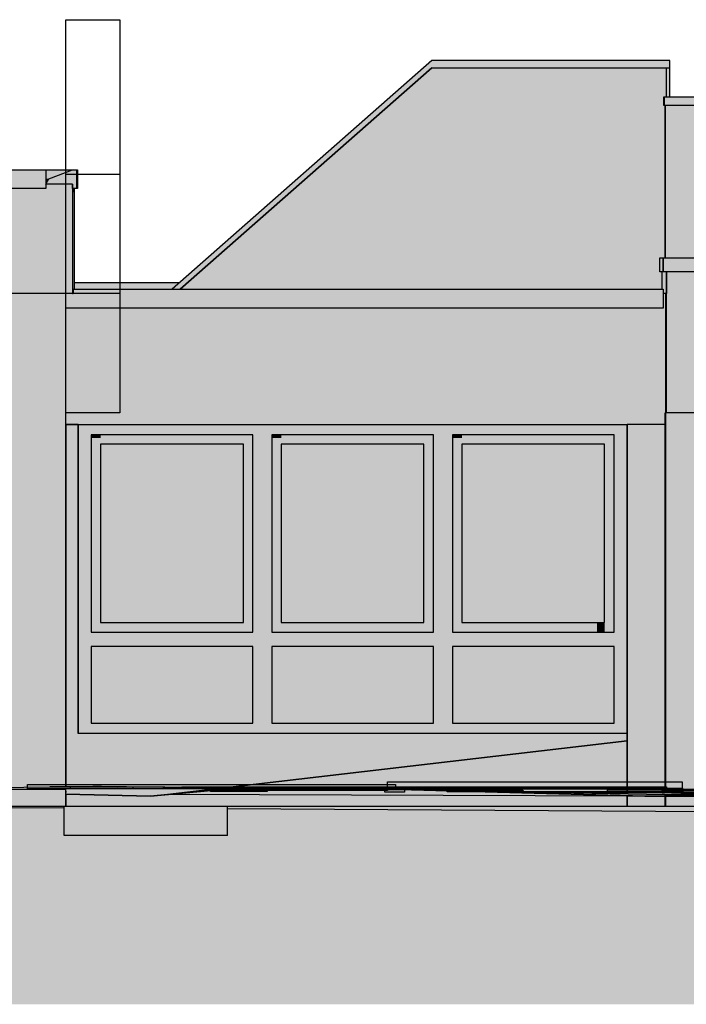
# Model space of a CAD drawing. Header units: metres. Extents: x 0 to 0.84, y 0 to 0.297.
# Tile 16 of 51: x 0.348 to 0.394, y 0.065 to 0.133. Entities that reach past the tile are written whole.
import ezdxf

# ---------------------------------------------------------------- set-up
doc = ezdxf.new("R2010")
doc.units = ezdxf.units.M
doc.header["$XCLIPFRAME"] = 2
doc.layers.add('Füllfläche', color=7, linetype='Continuous', lineweight=13)
doc.layers.add('Standard', color=7, linetype='Continuous', lineweight=25)
picture_1 = doc.add_image_def('image1.jpg', size_in_pixel=(1024, 1024))
picture_2 = doc.add_image_def('image3.jpg', size_in_pixel=(2048, 512))

msp = doc.modelspace()

# ---------------------------------------------------------------- hatches: boundary and pattern name
at = {"layer": 'Füllfläche', "linetype": 'Continuous', "lineweight": 25, "true_color": 0xababab, "transparency": 33554687}
msp.add_hatch(color=253, dxfattribs=at).paths.add_polyline_path([(0.063228, 0.084101), (0.063228, 0.065001), (0.522764, 0.065001), (0.522764, 0.078929), (0.503326, 0.078281), (0.482837, 0.078221), (0.458676, 0.078842), (0.45051, 0.078842), (0.422836, 0.0786), (0.400594, 0.079285), (0.391166, 0.079301), (0.372074, 0.079722), (0.351418, 0.079763), (0.347718, 0.079763), (0.257118, 0.079508), (0.254717, 0.079428), (0.163512, 0.079423), (0.159962, 0.079513), (0.140569, 0.080175), (0.107658, 0.082526), (0.087879, 0.083314)])
at = {"layer": 'Standard', "linetype": 'Continuous', "lineweight": 25, "true_color": 0xd1d1d1, "transparency": 33554687}
for points in [[(0.376547, 0.129299), (0.392873, 0.129299), (0.392873, 0.129799), (0.376547, 0.129799), (0.358703, 0.114099), (0.359271, 0.114099)], [(0.392488, 0.127301), (0.392488, 0.126701), (0.51009, 0.126701), (0.51009, 0.127301)], [(0.15884, 0.122299), (0.15884, 0.120999), (0.350033, 0.120999), (0.350033, 0.122299)], [(0.350033, 0.122299), (0.350033, 0.121683), (0.350239, 0.121683), (0.351872, 0.122299)], [(0.351872, 0.122299), (0.350239, 0.121683), (0.350033, 0.121299), (0.351872, 0.121299), (0.351872, 0.120999), (0.352172, 0.120999), (0.352172, 0.122299)], [(0.392431, 0.116251), (0.392431, 0.115299), (0.479131, 0.115299), (0.479131, 0.116251)], [(0.359216, 0.114551), (0.352014, 0.114551), (0.352014, 0.114099), (0.358703, 0.114099)], [(0.392412, 0.112799), (0.392412, 0.114099), (0.351908, 0.114099), (0.351908, 0.113799), (0.351874, 0.113799), (0.351872, 0.113799), (0.351418, 0.113799), (0.351418, 0.112799)]]:
    msp.add_hatch(color=254, dxfattribs=at).paths.add_polyline_path(points)
at = {"layer": 'Standard', "linetype": 'Continuous', "lineweight": 25, "true_color": 0xbababa, "transparency": 33554687}
for points in [[(0.376547, 0.129299), (0.359271, 0.114099), (0.359273, 0.114099), (0.376549, 0.129299)], [(0.392771, 0.127301), (0.392771, 0.129299), (0.392658, 0.129299), (0.392658, 0.127301)], [(0.392771, 0.127301), (0.392873, 0.127301), (0.392873, 0.129299), (0.392771, 0.129299)], [(0.392488, 0.126701), (0.392488, 0.127301), (0.392478, 0.127301), (0.392478, 0.126701)], [(0.392187, 0.116251), (0.392187, 0.115299), (0.392431, 0.115299), (0.392431, 0.116251)]]:
    msp.add_hatch(color=9, dxfattribs=at).paths.add_polyline_path(points)
at = {"layer": 'Standard', "linetype": 'Continuous', "lineweight": 25, "true_color": 0xf3f3f3, "transparency": 33554687}
for points in [[(0.392431, 0.116251), (0.39256, 0.116251), (0.39256, 0.118299), (0.392558, 0.118299), (0.392558, 0.121299), (0.392558, 0.126701), (0.392488, 0.126701), (0.392478, 0.126701), (0.392478, 0.127301), (0.392488, 0.127301), (0.392658, 0.127301), (0.392658, 0.129299), (0.376549, 0.129299), (0.359273, 0.114099), (0.392329, 0.114099), (0.392329, 0.115299), (0.392187, 0.115299), (0.392187, 0.116251)], [(0.509978, 0.121299), (0.509978, 0.126701), (0.392569, 0.126701), (0.392569, 0.121299), (0.478578, 0.121299), (0.478578, 0.122899), (0.478599, 0.122899), (0.480655, 0.122899), (0.480655, 0.121299)], [(0.351872, 0.121299), (0.350033, 0.121299), (0.350033, 0.120999), (0.350033, 0.120999), (0.16117, 0.120999), (0.16117, 0.118299), (0.351872, 0.118299)], [(0.351872, 0.118299), (0.16117, 0.118299), (0.16117, 0.113799), (0.351872, 0.113799)], [(0.47893, 0.113799), (0.47893, 0.115299), (0.392653, 0.115299), (0.392653, 0.113799)], [(0.392616, 0.105599), (0.392616, 0.113799), (0.392412, 0.113799), (0.392412, 0.112799), (0.351418, 0.112799), (0.351418, 0.105599), (0.351418, 0.104799), (0.392566, 0.104799), (0.392566, 0.105599), (0.39258, 0.105599)], [(0.353151, 0.083599), (0.353151, 0.104799), (0.352251, 0.104799), (0.352251, 0.083599)], [(0.389051, 0.104099), (0.389051, 0.104799), (0.353151, 0.104799), (0.353151, 0.104099)], [(0.353151, 0.090557), (0.353801, 0.090557), (0.353801, 0.104099), (0.353151, 0.104099)], [(0.363601, 0.103449), (0.363601, 0.104099), (0.353801, 0.104099), (0.353801, 0.103449)], [(0.363601, 0.090557), (0.364251, 0.090557), (0.364251, 0.104099), (0.363601, 0.104099)], [(0.365551, 0.084299), (0.365551, 0.104099), (0.364251, 0.104099), (0.364251, 0.084299)], [(0.365551, 0.104099), (0.365551, 0.090557), (0.366201, 0.090557), (0.366201, 0.104099)], [(0.376001, 0.103449), (0.376001, 0.104099), (0.366201, 0.104099), (0.366201, 0.103449)], [(0.376001, 0.090557), (0.376651, 0.090557), (0.376651, 0.104099), (0.376001, 0.104099)], [(0.377951, 0.084299), (0.377951, 0.104099), (0.376651, 0.104099), (0.376651, 0.084299)], [(0.377951, 0.104099), (0.377951, 0.090557), (0.378601, 0.090557), (0.378601, 0.104099)], [(0.388401, 0.103449), (0.388401, 0.104099), (0.378601, 0.104099), (0.378601, 0.103449)], [(0.363601, 0.091207), (0.353801, 0.091207), (0.353801, 0.090557), (0.363601, 0.090557)], [(0.376001, 0.091207), (0.366201, 0.091207), (0.366201, 0.090557), (0.376001, 0.090557)], [(0.388401, 0.091207), (0.378601, 0.091207), (0.378601, 0.090557), (0.388401, 0.090557)], [(0.364251, 0.089557), (0.364251, 0.090557), (0.353151, 0.090557), (0.353151, 0.089557)], [(0.376651, 0.089557), (0.376651, 0.090557), (0.365551, 0.090557), (0.365551, 0.089557)], [(0.389051, 0.089557), (0.389051, 0.090557), (0.377951, 0.090557), (0.377951, 0.089557)], [(0.364251, 0.084299), (0.364251, 0.089557), (0.353151, 0.089557), (0.353151, 0.084299)], [(0.376651, 0.084299), (0.376651, 0.089557), (0.365551, 0.089557), (0.365551, 0.084299)], [(0.389051, 0.084299), (0.389051, 0.089557), (0.377951, 0.089557), (0.377951, 0.084299)], [(0.389051, 0.083599), (0.389051, 0.084299), (0.353151, 0.084299), (0.353151, 0.083599)]]:
    msp.add_hatch(color=7, dxfattribs=at).paths.add_polyline_path(points)
at = {"layer": 'Standard', "linetype": 'Continuous', "lineweight": 25, "transparency": 33554687}
h = msp.add_hatch(color=7, dxfattribs=at)
h.paths.add_polyline_path([(0.392431, 0.116251), (0.39256, 0.116251), (0.39256, 0.118299), (0.392558, 0.118299), (0.392558, 0.121299), (0.392558, 0.126701), (0.392488, 0.126701), (0.392478, 0.126701), (0.392478, 0.127301), (0.390643, 0.125456), (0.390643, 0.124856), (0.390795, 0.124857), (0.390795, 0.119525), (0.390795, 0.116525), (0.390795, 0.114548), (0.390483, 0.114546), (0.390038, 0.114099), (0.392329, 0.114099), (0.392329, 0.115299), (0.392187, 0.115299), (0.392187, 0.116251)])
h.paths.add_polyline_path([(0.392658, 0.127301), (0.392658, 0.129299), (0.376549, 0.129299), (0.359273, 0.114099), (0.359313, 0.114099), (0.376218, 0.12897), (0.392518, 0.128944), (0.392518, 0.127301)])
at = {"layer": 'Standard', "linetype": 'Continuous', "lineweight": 25, "true_color": 0xd8d8d8, "transparency": 33554687}
for points in [[(0.392569, 0.121299), (0.392569, 0.126701), (0.392558, 0.126701), (0.392558, 0.121299)], [(0.392569, 0.118299), (0.392569, 0.121299), (0.392558, 0.121299), (0.392558, 0.118299)], [(0.392569, 0.118299), (0.39256, 0.118299), (0.39256, 0.116251), (0.392569, 0.116251)], [(0.392653, 0.113799), (0.392653, 0.115299), (0.392329, 0.115299), (0.392329, 0.114099), (0.392412, 0.114099), (0.392412, 0.113799)], [(0.39263, 0.113799), (0.392616, 0.113799), (0.392616, 0.105599), (0.39263, 0.105599)], [(0.39258, 0.083099), (0.39258, 0.105599), (0.392566, 0.105599), (0.392566, 0.104799), (0.392566, 0.104799), (0.392566, 0.083099)], [(0.389951, 0.083599), (0.389951, 0.104799), (0.389051, 0.104799), (0.389051, 0.083599)], [(0.389951, 0.083099), (0.389952, 0.083099), (0.389952, 0.104799), (0.389951, 0.104799)], [(0.389952, 0.104799), (0.389952, 0.083099), (0.392566, 0.083099), (0.392566, 0.104799)], [(0.3636, 0.103449), (0.3636, 0.091207), (0.363601, 0.091207), (0.363601, 0.103449)], [(0.376, 0.103449), (0.376, 0.091207), (0.376001, 0.091207), (0.376001, 0.103449)], [(0.3884, 0.103449), (0.3884, 0.091207), (0.388401, 0.091207), (0.388401, 0.103449)], [(0.388401, 0.090557), (0.389051, 0.090557), (0.389051, 0.104099), (0.388401, 0.104099)]]:
    msp.add_hatch(color=254, dxfattribs=at).paths.add_polyline_path(points)
at = {"layer": 'Standard', "linetype": 'Continuous', "lineweight": 25, "transparency": 33554687}
h = msp.add_hatch(color=7, dxfattribs=at)
h.paths.add_polyline_path([(0.509978, 0.126701), (0.392569, 0.126701), (0.392569, 0.12663), (0.509978, 0.126622)])
h.paths.add_polyline_path([(0.478578, 0.121299), (0.478578, 0.122899), (0.47707, 0.12137), (0.47707, 0.121299)])
at = {"layer": 'Standard', "linetype": 'Continuous', "lineweight": 25, "true_color": 0xcacaca, "transparency": 33554687}
h = msp.add_hatch(color=9, dxfattribs=at)
h.paths.add_polyline_path([(0.350033, 0.121683), (0.350033, 0.122299), (0.350033, 0.122299), (0.350033, 0.121299), (0.350034, 0.121301)])
h.paths.add_polyline_path([(0.350033, 0.120999), (0.350033, 0.120999), (0.350033, 0.121299), (0.350033, 0.121299)])
at = {"layer": 'Standard', "linetype": 'Continuous', "lineweight": 25, "transparency": 33554687}
for color, points in [(254, [(0.350033, 0.121683), (0.350034, 0.121301), (0.350239, 0.121683)]), (7, [(0.350034, 0.121301), (0.350191, 0.121593), (0.350034, 0.121436)]), (7, [(0.351872, 0.121299), (0.351872, 0.120858), (0.351872, 0.120699), (0.351874, 0.120701), (0.351874, 0.120999), (0.351872, 0.120999)]), (7, [(0.352014, 0.120999), (0.351874, 0.120999), (0.351874, 0.120701), (0.352014, 0.1208)]), (7, [(0.47893, 0.115299), (0.392653, 0.115299), (0.392653, 0.115158), (0.47893, 0.115158)]), (7, [(0.351418, 0.113799), (0.347718, 0.113799), (0.347718, 0.105599), (0.351418, 0.105599)]), (7, [(0.351418, 0.113799), (0.347718, 0.113799), (0.347718, 0.113504), (0.351418, 0.113514)]), (7, [(0.392616, 0.105599), (0.392616, 0.113799), (0.392412, 0.113799), (0.392412, 0.112799), (0.351418, 0.112799), (0.351418, 0.112312), (0.388265, 0.112086), (0.387913, 0.111732), (0.387913, 0.110781), (0.388276, 0.110781), (0.388276, 0.109445), (0.388253, 0.109422), (0.388253, 0.104799), (0.392566, 0.104799), (0.392566, 0.105599), (0.39258, 0.105599)]), (7, [(0.353151, 0.104799), (0.352251, 0.104799), (0.352251, 0.104729), (0.353151, 0.104729)]), (7, [(0.389051, 0.104099), (0.389051, 0.104799), (0.353151, 0.104799), (0.353151, 0.104729), (0.388182, 0.104729), (0.388182, 0.104099)]), (7, [(0.353801, 0.104099), (0.353151, 0.104099), (0.353151, 0.103887), (0.353801, 0.103887)]), (7, [(0.363601, 0.104099), (0.353801, 0.104099), (0.353801, 0.103887), (0.363601, 0.103887)]), (7, [(0.3636, 0.091207), (0.3636, 0.103449), (0.353801, 0.103449), (0.353801, 0.103308), (0.363459, 0.103308), (0.363459, 0.091207)]), (7, [(0.364251, 0.090557), (0.364251, 0.104099), (0.363601, 0.104099), (0.363601, 0.103887), (0.364039, 0.103887), (0.364039, 0.090557)]), (7, [(0.365551, 0.104099), (0.365551, 0.103887), (0.366201, 0.103887), (0.366201, 0.104099)]), (7, [(0.376001, 0.104099), (0.366201, 0.104099), (0.366201, 0.103887), (0.376001, 0.103887)]), (7, [(0.376, 0.091207), (0.376, 0.103449), (0.366201, 0.103449), (0.366201, 0.103308), (0.375859, 0.103308), (0.375859, 0.091207)]), (7, [(0.376651, 0.090557), (0.376651, 0.104099), (0.376001, 0.104099), (0.376001, 0.103887), (0.37644, 0.103887), (0.37644, 0.090557)]), (7, [(0.377951, 0.104099), (0.377951, 0.103887), (0.378601, 0.103887), (0.378601, 0.104099)]), (7, [(0.388401, 0.103449), (0.388401, 0.104099), (0.378601, 0.104099), (0.378601, 0.103887), (0.387971, 0.103887), (0.387971, 0.103449)]), (7, [(0.3884, 0.091207), (0.3884, 0.103449), (0.378601, 0.103449), (0.378601, 0.103308), (0.387829, 0.103308), (0.387829, 0.100849), (0.387744, 0.100763), (0.387744, 0.091207)]), (7, [(0.388401, 0.091207), (0.387885, 0.091207), (0.387885, 0.090557), (0.388401, 0.090557)]), (7, [(0.389051, 0.089557), (0.389051, 0.090557), (0.388097, 0.090557), (0.388097, 0.089557)]), (7, [(0.364251, 0.084299), (0.364251, 0.089557), (0.353151, 0.089557), (0.353151, 0.089381), (0.364075, 0.089381), (0.364075, 0.084299)]), (7, [(0.376651, 0.084299), (0.376651, 0.089557), (0.365551, 0.089557), (0.365551, 0.089381), (0.376475, 0.089381), (0.376475, 0.084299)]), (7, [(0.389051, 0.084299), (0.389051, 0.089557), (0.377951, 0.089557), (0.377951, 0.089381), (0.387921, 0.089381), (0.387921, 0.084299)]), (7, [(0.389051, 0.083599), (0.389051, 0.084299), (0.388097, 0.084299), (0.388097, 0.083599)]), (7, [(0.348772, 0.079796), (0.353045, 0.079931), (0.350339, 0.079903), (0.327779, 0.079647), (0.343831, 0.07974)]), (7, [(0.351739, 0.079796), (0.353045, 0.079931), (0.348772, 0.079796)]), (7, [(0.350339, 0.079903), (0.353045, 0.079931), (0.353278, 0.079959)]), (7, [(0.359369, 0.079784), (0.369618, 0.07981), (0.354982, 0.079915), (0.353045, 0.079931), (0.351739, 0.079796)]), (7, [(0.353278, 0.079959), (0.353045, 0.079931), (0.353635, 0.079934)]), (7, [(0.353635, 0.079934), (0.353045, 0.079931), (0.354982, 0.079915)]), (7, [(0.373492, 0.079782), (0.373542, 0.07982), (0.354375, 0.079924), (0.354982, 0.079915)]), (7, [(0.361284, 0.079785), (0.361296, 0.079764), (0.37346, 0.079765), (0.373485, 0.079782), (0.369618, 0.07981), (0.359369, 0.079784)]), (7, [(0.371502, 0.079857), (0.370408, 0.079837), (0.372126, 0.079828)]), (7, [(0.373492, 0.079782), (0.373485, 0.079782), (0.37346, 0.079765), (0.393692, 0.07928), (0.380489, 0.079634)]), (7, [(0.382542, 0.07959), (0.384656, 0.079575), (0.373542, 0.07982), (0.373492, 0.079782)]), (7, [(0.347718, 0.078599), (0.351418, 0.078599), (0.351418, 0.079763), (0.347718, 0.079763)]), (7, [(0.361329, 0.079673), (0.361398, 0.079672), (0.37346, 0.079765), (0.361296, 0.079764)]), (7, [(0.361329, 0.079666), (0.361398, 0.079672), (0.361329, 0.079673)]), (7, [(0.361338, 0.079613), (0.365228, 0.079595), (0.361398, 0.079672), (0.36133, 0.079666)]), (7, [(0.372074, 0.079722), (0.371943, 0.079753), (0.361398, 0.079672), (0.365228, 0.079595)]), (7, [(0.373303, 0.079557), (0.3733, 0.079598), (0.372208, 0.079755), (0.371943, 0.079753), (0.372074, 0.079722)]), (7, [(0.37346, 0.079765), (0.372208, 0.079755), (0.3733, 0.079598)]), (7, [(0.37346, 0.079765), (0.3733, 0.079598), (0.377803, 0.079651)]), (7, [(0.377588, 0.079596), (0.378531, 0.079632), (0.377803, 0.079651), (0.3733, 0.079598), (0.373303, 0.079557)]), (7, [(0.393692, 0.07928), (0.37346, 0.079765), (0.391166, 0.079301)]), (7, [(0.377588, 0.079596), (0.380584, 0.079578), (0.378531, 0.079632)]), (7, [(0.39378, 0.079374), (0.382542, 0.07959), (0.380489, 0.079634), (0.393692, 0.07928)]), (7, [(0.382542, 0.07959), (0.39378, 0.079374), (0.388596, 0.079547)]), (7, [(0.388596, 0.079547), (0.39378, 0.079374), (0.392355, 0.079524)]), (7, [(0.392355, 0.079524), (0.39378, 0.079374), (0.397011, 0.079355)]), (7, [(0.39378, 0.079374), (0.393692, 0.07928), (0.401743, 0.079162)]), (7, [(0.397011, 0.079355), (0.39378, 0.079374), (0.41466, 0.078818)])]:
    msp.add_hatch(color=color, dxfattribs=at).paths.add_polyline_path(points)
at = {"layer": 'Standard', "linetype": 'Continuous', "lineweight": 25, "true_color": 0xcacaca, "transparency": 33554687}
msp.add_hatch(color=9, dxfattribs=at).paths.add_polyline_path([(0.352172, 0.122299), (0.352172, 0.120999), (0.352214, 0.120999), (0.352214, 0.122299)])
at = {"layer": 'Standard', "linetype": 'Continuous', "lineweight": 25, "transparency": 33554687}
h = msp.add_hatch(color=7, dxfattribs=at)
h.paths.add_polyline_path([(0.351872, 0.121299), (0.350033, 0.121299), (0.350033, 0.121157), (0.351731, 0.121158), (0.351731, 0.120858), (0.351872, 0.120858)])
h.paths.add_polyline_path([(0.350033, 0.120999), (0.350033, 0.120999), (0.16117, 0.120999), (0.16117, 0.12079), (0.349891, 0.120857)])
h = msp.add_hatch(color=7, dxfattribs=at)
h.paths.add_polyline_path([(0.350033, 0.121299), (0.350033, 0.121157), (0.350033, 0.121299)])
h.paths.add_polyline_path([(0.350033, 0.121299), (0.350034, 0.121301), (0.350034, 0.121477), (0.350033, 0.121477)])
at = {"layer": 'Standard', "linetype": 'Continuous', "lineweight": 25, "true_color": 0xebebeb, "transparency": 33554687}
for points in [[(0.351872, 0.121299), (0.351872, 0.118299), (0.351874, 0.118299), (0.351874, 0.120999), (0.351872, 0.120999)], [(0.351874, 0.118299), (0.352014, 0.118299), (0.352014, 0.120999), (0.351874, 0.120999)], [(0.351874, 0.118299), (0.351872, 0.118299), (0.351872, 0.113799), (0.351874, 0.113799)], [(0.352014, 0.118299), (0.351874, 0.118299), (0.351874, 0.113799), (0.351908, 0.113799), (0.351908, 0.114099), (0.352014, 0.114099)]]:
    msp.add_hatch(color=7, dxfattribs=at).paths.add_polyline_path(points)
at = {"layer": 'Standard', "linetype": 'Continuous', "lineweight": 25, "true_color": 0xf3f3f3, "transparency": 33554687}
h = msp.add_hatch(color=7, dxfattribs=at)
h.paths.add_polyline_path([(0.509978, 0.118299), (0.509978, 0.121299), (0.480655, 0.121299), (0.480655, 0.120899), (0.480474, 0.120416), (0.480325, 0.119999), (0.48032, 0.119984), (0.480315, 0.119957), (0.480247, 0.119499), (0.480209, 0.119249), (0.480172, 0.118999), (0.480172, 0.118299)])
h.paths.add_polyline_path([(0.478578, 0.120899), (0.478578, 0.121299), (0.392569, 0.121299), (0.392569, 0.118299), (0.479172, 0.118299), (0.479172, 0.118999), (0.479134, 0.119249), (0.479097, 0.119499), (0.479028, 0.119957), (0.479023, 0.119984), (0.479018, 0.119999), (0.478922, 0.120206), (0.478662, 0.120729)])
h = msp.add_hatch(color=7, dxfattribs=at)
h.paths.add_polyline_path([(0.509978, 0.113799), (0.509978, 0.118299), (0.480172, 0.118299), (0.480172, 0.118099), (0.480467, 0.116799), (0.480467, 0.113799)])
h.paths.add_polyline_path([(0.479172, 0.118099), (0.479172, 0.118299), (0.392569, 0.118299), (0.392569, 0.116251), (0.479131, 0.116251), (0.479131, 0.115299), (0.47893, 0.115299), (0.47893, 0.113799), (0.479467, 0.113799), (0.479467, 0.116799)])
at = {"layer": 'Standard', "linetype": 'Continuous', "lineweight": 25, "transparency": 33554687}
h = msp.add_hatch(color=7, dxfattribs=at)
h.paths.add_polyline_path([(0.392412, 0.112799), (0.392412, 0.114099), (0.390271, 0.114099), (0.388978, 0.112799)])
h.paths.add_polyline_path([(0.351908, 0.113799), (0.351874, 0.113799), (0.351872, 0.113799), (0.351418, 0.113799), (0.351418, 0.113311)])
at = {"layer": 'Standard', "linetype": 'Continuous', "lineweight": 25, "true_color": 0xf3f3f3, "transparency": 33554687}
h = msp.add_hatch(color=7, dxfattribs=at)
h.paths.add_polyline_path([(0.45043, 0.105699), (0.47893, 0.105699), (0.47893, 0.113799), (0.39263, 0.113799), (0.39263, 0.105599), (0.400594, 0.105599), (0.400594, 0.107599), (0.400332, 0.108699), (0.400332, 0.109499), (0.400257, 0.109749), (0.400183, 0.109996), (0.400183, 0.109998), (0.400182, 0.109999), (0.399904, 0.110974), (0.39984, 0.111199), (0.39984, 0.113299), (0.399861, 0.113299), (0.402231, 0.113299), (0.402231, 0.111199), (0.401483, 0.109999), (0.401482, 0.109998), (0.401481, 0.109996), (0.401407, 0.109749), (0.401332, 0.109499), (0.401332, 0.108699), (0.401594, 0.107599), (0.401594, 0.105599), (0.404086, 0.105599), (0.404086, 0.105699), (0.431286, 0.105699), (0.431286, 0.105599), (0.45043, 0.105599)])
h.paths.add_polyline_path([(0.433619, 0.106899), (0.433618, 0.106899), (0.432918, 0.107087), (0.432406, 0.107599), (0.432218, 0.108299), (0.432406, 0.108999), (0.432918, 0.109512), (0.433618, 0.109699), (0.433619, 0.109699), (0.434319, 0.109512), (0.434832, 0.108999), (0.435019, 0.108299), (0.434832, 0.107599), (0.434319, 0.107087)], flags=16)
at = {"layer": 'Standard', "linetype": 'Continuous', "lineweight": 25, "transparency": 33554687}
h = msp.add_hatch(color=7, dxfattribs=at)
h.paths.add_polyline_path([(0.351418, 0.105599), (0.347718, 0.105599), (0.347718, 0.079873), (0.350339, 0.079903), (0.351418, 0.079923)])
h.paths.add_polyline_path([(0.347718, 0.078599), (0.351418, 0.078599), (0.351418, 0.079763), (0.347718, 0.079763)])
at = {"layer": 'Standard', "linetype": 'Continuous', "lineweight": 25, "true_color": 0xf3f3f3, "transparency": 33554687}
h = msp.add_hatch(color=7, dxfattribs=at)
h.paths.add_polyline_path([(0.47898, 0.083099), (0.47898, 0.087284), (0.450331, 0.087284), (0.45033, 0.087442), (0.45033, 0.087449), (0.45033, 0.087449), (0.45033, 0.087599), (0.45033, 0.087621), (0.45033, 0.087635), (0.45048, 0.087635), (0.45048, 0.105599), (0.431236, 0.105599), (0.431236, 0.087635), (0.431386, 0.087635), (0.431386, 0.087612), (0.431386, 0.087284), (0.403986, 0.087284), (0.403986, 0.087442), (0.403986, 0.087449), (0.403986, 0.087449), (0.403986, 0.087599), (0.403986, 0.087621), (0.403986, 0.087635), (0.404136, 0.087635), (0.404136, 0.105599), (0.401594, 0.105599), (0.401594, 0.083099)])
h.paths.add_polyline_path([(0.39258, 0.105599), (0.39258, 0.083099), (0.400594, 0.083099), (0.400594, 0.105599)])
at = {"layer": 'Standard', "linetype": 'Continuous', "lineweight": 25, "transparency": 33554687}
h = msp.add_hatch(color=7, dxfattribs=at)
h.paths.add_polyline_path([(0.389951, 0.083099), (0.389951, 0.083599), (0.352251, 0.083599), (0.352251, 0.104799), (0.351418, 0.104799), (0.351418, 0.079923), (0.353278, 0.079959), (0.353635, 0.079934), (0.354375, 0.079924), (0.370408, 0.079837), (0.371502, 0.079857), (0.372126, 0.079828), (0.373542, 0.07982), (0.384656, 0.079575), (0.388596, 0.079547), (0.389951, 0.079539)])
h.paths.add_polyline_path([(0.358383, 0.079404), (0.357226, 0.079301), (0.351418, 0.079429), (0.351418, 0.078599), (0.389951, 0.078599), (0.389951, 0.07929)])
h = msp.add_hatch(color=7, dxfattribs=at)
h.paths.add_polyline_path([(0.389951, 0.083099), (0.389951, 0.083599), (0.388097, 0.083599), (0.388097, 0.07955), (0.388596, 0.079547), (0.389951, 0.079539)])
h.paths.add_polyline_path([(0.352251, 0.104799), (0.351418, 0.104799), (0.351418, 0.104729), (0.352251, 0.104729)])
h.paths.add_polyline_path([(0.358383, 0.079404), (0.357226, 0.079301), (0.351418, 0.079429), (0.351418, 0.078599), (0.389951, 0.078599), (0.389951, 0.07929)])
at = {"layer": 'Standard', "linetype": 'Continuous', "lineweight": 25, "true_color": 0xd3e9f2, "transparency": 33554687}
for points in [[(0.3636, 0.091207), (0.3636, 0.103449), (0.353801, 0.103449), (0.353801, 0.091207)], [(0.376, 0.091207), (0.376, 0.103449), (0.366201, 0.103449), (0.366201, 0.091207)], [(0.3884, 0.091207), (0.3884, 0.103449), (0.378601, 0.103449), (0.378601, 0.091207)]]:
    msp.add_hatch(color=254, dxfattribs=at).paths.add_polyline_path(points)
at = {"layer": 'Standard', "linetype": 'Continuous', "lineweight": 25, "true_color": 0xd8d8d8, "transparency": 33554687}
h = msp.add_hatch(color=254, dxfattribs=at)
h.paths.add_polyline_path([(0.364251, 0.084299), (0.364251, 0.089557), (0.364251, 0.089557), (0.364251, 0.084299)])
h.paths.add_polyline_path([(0.364251, 0.104099), (0.364251, 0.104099), (0.364251, 0.090557), (0.364251, 0.090557)])
h = msp.add_hatch(color=254, dxfattribs=at)
h.paths.add_polyline_path([(0.376651, 0.084299), (0.376651, 0.089557), (0.376651, 0.089557), (0.376651, 0.084299)])
h.paths.add_polyline_path([(0.376651, 0.104099), (0.376651, 0.104099), (0.376651, 0.090557), (0.376651, 0.090557)])
h = msp.add_hatch(color=254, dxfattribs=at)
h.paths.add_polyline_path([(0.389051, 0.090557), (0.389051, 0.090557), (0.389051, 0.104099), (0.389051, 0.104099)])
h.paths.add_polyline_path([(0.389051, 0.084299), (0.389051, 0.089557), (0.389051, 0.089557), (0.389051, 0.084299)])
at = {"layer": 'Standard', "linetype": 'Continuous', "lineweight": 25, "true_color": 0x1b5277, "transparency": 33554687}
h = msp.add_hatch(color=146, dxfattribs=at)
h.paths.add_polyline_path([(0.389951, 0.078599), (0.389952, 0.078599), (0.389952, 0.079293), (0.389951, 0.07929)])
h.paths.add_polyline_path([(0.389952, 0.083099), (0.389951, 0.083099), (0.389951, 0.079539), (0.389952, 0.079539)])
h = msp.add_hatch(color=146, dxfattribs=at)
h.paths.add_polyline_path([(0.389952, 0.083099), (0.389952, 0.079539), (0.392355, 0.079524), (0.392566, 0.079517), (0.392566, 0.083099)])
h.paths.add_polyline_path([(0.389952, 0.078599), (0.392566, 0.078599), (0.392566, 0.079283), (0.391972, 0.079286), (0.389952, 0.079293)])
h = msp.add_hatch(color=146, dxfattribs=at)
h.paths.add_polyline_path([(0.39258, 0.078599), (0.39258, 0.079289), (0.392567, 0.079289), (0.392566, 0.079283), (0.392566, 0.078599)])
h.paths.add_polyline_path([(0.39258, 0.083099), (0.392566, 0.083099), (0.392566, 0.079517), (0.39258, 0.079516)])
at = {"layer": 'Standard', "linetype": 'Continuous', "lineweight": 25, "true_color": 0x1e5d86, "transparency": 33554687}
h = msp.add_hatch(color=146, dxfattribs=at)
h.paths.add_polyline_path([(0.47898, 0.083099), (0.401594, 0.083099), (0.401594, 0.079393), (0.401909, 0.079394), (0.408531, 0.079344), (0.421459, 0.079466), (0.421639, 0.079463), (0.421738, 0.079463), (0.422066, 0.079465), (0.422655, 0.07946), (0.478039, 0.079329), (0.47836, 0.079331), (0.478616, 0.079324), (0.478901, 0.079327), (0.47898, 0.079324)])
h.paths.add_polyline_path([(0.39258, 0.083099), (0.39258, 0.079516), (0.396279, 0.079382), (0.398411, 0.079386), (0.400594, 0.079391), (0.400594, 0.083099)])
h.paths.add_polyline_path([(0.41466, 0.078818), (0.401743, 0.079162), (0.401594, 0.079164), (0.401594, 0.078599), (0.465963, 0.078599), (0.46293, 0.078683), (0.458579, 0.078798), (0.454726, 0.078759), (0.450641, 0.078836), (0.435358, 0.078732), (0.422761, 0.078634)])
h.paths.add_polyline_path([(0.393692, 0.07928), (0.39258, 0.079289), (0.39258, 0.078599), (0.400594, 0.078599), (0.400594, 0.079179)])
at = {"layer": 'Standard', "linetype": 'Continuous', "lineweight": 25, "transparency": 33554687}
h = msp.add_hatch(color=7, dxfattribs=at)
h.paths.add_polyline_path([(0.400594, 0.079391), (0.400594, 0.083099), (0.40022, 0.083099), (0.40022, 0.07939)])
h.paths.add_polyline_path([(0.41466, 0.078818), (0.401743, 0.079162), (0.401594, 0.079164), (0.401594, 0.078599), (0.465963, 0.078599), (0.46293, 0.078683), (0.458579, 0.078798), (0.454726, 0.078759), (0.450641, 0.078836), (0.435358, 0.078732), (0.422761, 0.078634)])
h.paths.add_polyline_path([(0.393692, 0.07928), (0.39258, 0.079289), (0.39258, 0.078599), (0.400594, 0.078599), (0.400594, 0.079179)])
at = {"layer": 'Standard', "linetype": 'Continuous', "lineweight": 25, "true_color": 0xaaaaaa, "transparency": 33554687}
for points in [[(0.353045, 0.079931), (0.350339, 0.079903), (0.327779, 0.079647), (0.347718, 0.079763)], [(0.353045, 0.079931), (0.347718, 0.079763), (0.351418, 0.079763)], [(0.350339, 0.079903), (0.353045, 0.079931), (0.353278, 0.079959)], [(0.354982, 0.079915), (0.353045, 0.079931), (0.351418, 0.079763), (0.369618, 0.07981)], [(0.351418, 0.079763), (0.37346, 0.079765), (0.373485, 0.079782), (0.369618, 0.07981)], [(0.353278, 0.079959), (0.353045, 0.079931), (0.353635, 0.079934)], [(0.353635, 0.079934), (0.353045, 0.079931), (0.354982, 0.079915)], [(0.373492, 0.079782), (0.373485, 0.079782), (0.37346, 0.079765), (0.393692, 0.07928), (0.380489, 0.079634)], [(0.37346, 0.079765), (0.351418, 0.079763), (0.361398, 0.079672)], [(0.351418, 0.079763), (0.35148, 0.079579), (0.357226, 0.079301)], [(0.35148, 0.079579), (0.351418, 0.079763), (0.351418, 0.079434)], [(0.351418, 0.079763), (0.357226, 0.079301), (0.361398, 0.079672)], [(0.357226, 0.079301), (0.35148, 0.079579), (0.351418, 0.079434), (0.351418, 0.079429)], [(0.373311, 0.079431), (0.358673, 0.07943), (0.358383, 0.079404), (0.389951, 0.07929), (0.389952, 0.079293), (0.391972, 0.079286)], [(0.361398, 0.079672), (0.361329, 0.079666), (0.358673, 0.07943), (0.373311, 0.079431)], [(0.361398, 0.079672), (0.373311, 0.079431), (0.371943, 0.079753)], [(0.3733, 0.079598), (0.372208, 0.079755), (0.371943, 0.079753), (0.373311, 0.079431)], [(0.37346, 0.079765), (0.372208, 0.079755), (0.3733, 0.079598)], [(0.37346, 0.079765), (0.3733, 0.079598), (0.377803, 0.079651)], [(0.3733, 0.079598), (0.373311, 0.079431), (0.378531, 0.079632), (0.377803, 0.079651)], [(0.373311, 0.079431), (0.387831, 0.079388), (0.378531, 0.079632)], [(0.373311, 0.079431), (0.391972, 0.079286), (0.392566, 0.079283), (0.392567, 0.079289), (0.391166, 0.079301), (0.387831, 0.079388)], [(0.393692, 0.07928), (0.37346, 0.079765), (0.391166, 0.079301)], [(0.39378, 0.079374), (0.382542, 0.07959), (0.380489, 0.079634), (0.393692, 0.07928)], [(0.382542, 0.07959), (0.39378, 0.079374), (0.388596, 0.079547)], [(0.388596, 0.079547), (0.39378, 0.079374), (0.392355, 0.079524)], [(0.392355, 0.079524), (0.39378, 0.079374), (0.397011, 0.079355)], [(0.39378, 0.079374), (0.393692, 0.07928), (0.401743, 0.079162)], [(0.397011, 0.079355), (0.39378, 0.079374), (0.41466, 0.078818)], [(0.314346, 0.078343), (0.351293, 0.078486), (0.351293, 0.078512), (0.331349, 0.078599), (0.319447, 0.078599), (0.31844, 0.078599)], [(0.351071, 0.078599), (0.34868, 0.078599), (0.348674, 0.078599), (0.348656, 0.078599), (0.348624, 0.078599), (0.34858, 0.078599), (0.348526, 0.078599), (0.348463, 0.078599), (0.348392, 0.078599), (0.348317, 0.078599), (0.348239, 0.078599), (0.34816, 0.078599), (0.348084, 0.078599), (0.348012, 0.078599), (0.347946, 0.078599), (0.347889, 0.078599), (0.347843, 0.078599), (0.347808, 0.078599), (0.347786, 0.078599), (0.347777, 0.078599), (0.347718, 0.078599), (0.347718, 0.078599), (0.347717, 0.078599), (0.347417, 0.078599), (0.347397, 0.078599), (0.347117, 0.078599), (0.346619, 0.078599), (0.346609, 0.078599), (0.346569, 0.078599), (0.336178, 0.078599), (0.33594, 0.078599), (0.331349, 0.078599), (0.351293, 0.078512), (0.351293, 0.078599)], [(0.351071, 0.078599), (0.351293, 0.078599), (0.351293, 0.078599)], [(0.351293, 0.076599), (0.351306, 0.076599), (0.351306, 0.078599), (0.351293, 0.078599)], [(0.351306, 0.076599), (0.362506, 0.076599), (0.362506, 0.078599), (0.351418, 0.078599), (0.351417, 0.078599), (0.351416, 0.078599), (0.351306, 0.078599)], [(0.394244, 0.078421), (0.382132, 0.078599), (0.362506, 0.078599), (0.362506, 0.078482)], [(0.394244, 0.078421), (0.362506, 0.078482), (0.362506, 0.078446), (0.476799, 0.077718)], [(0.396216, 0.078599), (0.396166, 0.078599), (0.396159, 0.078599), (0.396134, 0.078599), (0.396109, 0.078599), (0.396067, 0.078599), (0.396067, 0.078599), (0.396017, 0.078599), (0.396016, 0.078599), (0.396014, 0.078599), (0.395964, 0.078599), (0.395876, 0.078599), (0.394165, 0.078599), (0.394164, 0.078599), (0.394058, 0.078599), (0.394008, 0.078599), (0.393327, 0.078599), (0.393316, 0.078599), (0.393308, 0.078599), (0.393266, 0.078599), (0.392716, 0.078599), (0.39258, 0.078599), (0.392566, 0.078599), (0.392316, 0.078599), (0.392265, 0.078599), (0.391517, 0.078599), (0.391478, 0.078599), (0.391368, 0.078599), (0.391206, 0.078599), (0.391014, 0.078599), (0.390823, 0.078599), (0.390661, 0.078599), (0.390554, 0.078599), (0.390517, 0.078599), (0.389952, 0.078599), (0.389951, 0.078599), (0.388385, 0.078599), (0.388336, 0.078599), (0.382132, 0.078599), (0.394244, 0.078421), (0.414891, 0.078599), (0.403175, 0.078599), (0.403158, 0.078599), (0.40315, 0.078599), (0.403139, 0.078599), (0.403125, 0.078599), (0.403107, 0.078599), (0.403, 0.078599), (0.402987, 0.078599), (0.401594, 0.078599), (0.401556, 0.078599), (0.401448, 0.078599), (0.401285, 0.078599), (0.401094, 0.078599), (0.400903, 0.078599), (0.40074, 0.078599), (0.400632, 0.078599), (0.400594, 0.078599), (0.398616, 0.078599), (0.396416, 0.078599)]]:
    msp.add_hatch(color=253, dxfattribs=at).paths.add_polyline_path(points)
at = {"layer": 'Standard', "linetype": 'Continuous', "lineweight": 25, "true_color": 0x474747, "transparency": 33554687}
for points in [[(0.347718, 0.079763), (0.348772, 0.079796), (0.343831, 0.07974)], [(0.347718, 0.079763), (0.351418, 0.079763), (0.351739, 0.079796), (0.348772, 0.079796)], [(0.351418, 0.079763), (0.359369, 0.079784), (0.351739, 0.079796)], [(0.351418, 0.079763), (0.361296, 0.079764), (0.361284, 0.079785), (0.359369, 0.079784)], [(0.351418, 0.079763), (0.361329, 0.079673), (0.361296, 0.079764)], [(0.351418, 0.079763), (0.357226, 0.079301), (0.361329, 0.079666), (0.361329, 0.079673)], [(0.35148, 0.079579), (0.351418, 0.079763), (0.351418, 0.079434)], [(0.351418, 0.079763), (0.35148, 0.079579), (0.357226, 0.079301)], [(0.357226, 0.079301), (0.35148, 0.079579), (0.351418, 0.079434), (0.351418, 0.079429)], [(0.373311, 0.079431), (0.358673, 0.07943), (0.358383, 0.079404), (0.389951, 0.07929), (0.389952, 0.079293), (0.391972, 0.079286)], [(0.373311, 0.079431), (0.365228, 0.079595), (0.361338, 0.079613), (0.36133, 0.079666), (0.361329, 0.079666), (0.358673, 0.07943)], [(0.373311, 0.079431), (0.372074, 0.079722), (0.365228, 0.079595)], [(0.373311, 0.079431), (0.373303, 0.079557), (0.372074, 0.079722)], [(0.373311, 0.079431), (0.377588, 0.079596), (0.373303, 0.079557)], [(0.373311, 0.079431), (0.387831, 0.079388), (0.380584, 0.079578), (0.377588, 0.079596)], [(0.373311, 0.079431), (0.391972, 0.079286), (0.392566, 0.079283), (0.392567, 0.079289), (0.391166, 0.079301), (0.387831, 0.079388)], [(0.314346, 0.078343), (0.351293, 0.078486), (0.351293, 0.078512), (0.331349, 0.078599), (0.31844, 0.078599)], [(0.351071, 0.078599), (0.347718, 0.078599), (0.347718, 0.078599), (0.347717, 0.078599), (0.347117, 0.078599), (0.331349, 0.078599), (0.351293, 0.078512), (0.351293, 0.078599)], [(0.351071, 0.078599), (0.351293, 0.078599), (0.351293, 0.078599)], [(0.394244, 0.078421), (0.382132, 0.078599), (0.362506, 0.078599), (0.362506, 0.078482)], [(0.394244, 0.078421), (0.362506, 0.078482), (0.362506, 0.078446), (0.476799, 0.077718)], [(0.401594, 0.078599), (0.401556, 0.078599), (0.401448, 0.078599), (0.401285, 0.078599), (0.401094, 0.078599), (0.400903, 0.078599), (0.40074, 0.078599), (0.400632, 0.078599), (0.400594, 0.078599), (0.396416, 0.078599), (0.392716, 0.078599), (0.39258, 0.078599), (0.392566, 0.078599), (0.389952, 0.078599), (0.389951, 0.078599), (0.382132, 0.078599), (0.394244, 0.078421), (0.414891, 0.078599)]]:
    msp.add_hatch(color=49, dxfattribs=at).paths.add_polyline_path(points)
at = {"layer": 'Standard', "linetype": 'Continuous', "lineweight": 25, "true_color": 0xb9b9b9, "transparency": 33554687}
for points in [[(0.373492, 0.079782), (0.373542, 0.07982), (0.354375, 0.079924), (0.354982, 0.079915)], [(0.371502, 0.079857), (0.370408, 0.079837), (0.372126, 0.079828)], [(0.382542, 0.07959), (0.384656, 0.079575), (0.373542, 0.07982), (0.373492, 0.079782)]]:
    msp.add_hatch(color=9, dxfattribs=at).paths.add_polyline_path(points)

# ---------------------------------------------------------------- linework, layer by layer
at = {"layer": 'Standard', "color": 7, "linetype": 'Continuous', "lineweight": 25, "transparency": 33554687}
for p, q in [((0.376547, 0.129799), (0.358703, 0.114099)), ((0.392873, 0.129799), (0.376547, 0.129799)), ((0.392873, 0.129299), (0.392873, 0.129799)), ((0.392873, 0.127299), (0.392873, 0.129799)), ((0.359271, 0.114099), (0.376547, 0.129299)), ((0.376549, 0.129299), (0.359273, 0.114099)), ((0.376547, 0.129299), (0.392873, 0.129299)), ((0.392658, 0.127301), (0.392658, 0.129299)), ((0.392478, 0.126701), (0.392478, 0.127301)), ((0.392478, 0.127301), (0.392488, 0.127301)), ((0.392488, 0.127301), (0.392488, 0.126701)), ((0.392488, 0.126701), (0.392488, 0.127301)), ((0.392488, 0.127301), (0.51009, 0.127301)), ((0.392488, 0.126701), (0.392478, 0.126701)), ((0.51009, 0.126701), (0.392488, 0.126701)), ((0.392558, 0.121299), (0.392558, 0.126701)), ((0.392569, 0.121299), (0.392569, 0.126701)), ((0.392569, 0.126701), (0.392569, 0.121299)), ((0.15884, 0.122299), (0.350033, 0.122299)), ((0.350033, 0.122299), (0.351914, 0.122299)), ((0.350033, 0.122299), (0.350033, 0.120999)), ((0.350033, 0.122299), (0.350033, 0.122299)), ((0.350033, 0.122299), (0.350033, 0.121683)), ((0.350033, 0.121683), (0.350034, 0.121301)), ((0.350033, 0.121299), (0.350239, 0.121683)), ((0.350239, 0.121683), (0.351872, 0.122299)), ((0.351872, 0.122299), (0.352172, 0.122299)), ((0.352172, 0.120999), (0.352172, 0.122299)), ((0.352172, 0.122299), (0.352214, 0.122299)), ((0.352214, 0.122299), (0.352214, 0.120999)), ((0.350033, 0.121299), (0.350033, 0.120999)), ((0.351872, 0.121299), (0.350033, 0.121299)), ((0.351872, 0.120999), (0.351872, 0.121299)), ((0.351872, 0.121299), (0.351872, 0.118299)), ((0.351872, 0.121299), (0.351872, 0.118299)), ((0.392558, 0.118299), (0.392558, 0.121299)), ((0.392569, 0.121299), (0.392569, 0.118299)), ((0.392569, 0.118299), (0.392569, 0.121299)), ((0.350033, 0.120999), (0.15884, 0.120999)), ((0.350033, 0.120999), (0.350033, 0.120999)), ((0.352172, 0.120999), (0.351872, 0.120999)), ((0.352014, 0.118299), (0.352014, 0.120999)), ((0.352214, 0.120999), (0.352172, 0.120999)), ((0.351872, 0.118299), (0.351872, 0.113799)), ((0.351872, 0.118299), (0.351872, 0.113799)), ((0.352014, 0.114099), (0.352014, 0.118299)), ((0.392558, 0.118299), (0.39256, 0.118299)), ((0.39256, 0.118299), (0.39256, 0.116251)), ((0.392569, 0.116251), (0.392569, 0.118299)), ((0.392569, 0.118299), (0.392569, 0.116251)), ((0.392187, 0.115299), (0.392187, 0.116251)), ((0.392187, 0.116251), (0.392431, 0.116251)), ((0.392431, 0.116251), (0.392431, 0.115299)), ((0.392431, 0.115299), (0.392431, 0.116251)), ((0.392431, 0.116251), (0.479131, 0.116251)), ((0.392431, 0.115299), (0.392187, 0.115299)), ((0.392329, 0.115299), (0.392329, 0.114099)), ((0.479131, 0.115299), (0.392431, 0.115299)), ((0.392653, 0.115299), (0.392653, 0.113799)), ((0.392653, 0.113799), (0.392653, 0.115299)), ((0.352014, 0.114551), (0.359216, 0.114551)), ((0.351872, 0.113799), (0.16117, 0.113799)), ((0.351418, 0.105599), (0.351418, 0.113799)), ((0.351872, 0.113799), (0.351874, 0.113799)), ((0.351874, 0.113799), (0.351908, 0.113799)), ((0.351908, 0.114099), (0.392412, 0.114099)), ((0.351908, 0.114099), (0.351908, 0.113799)), ((0.392412, 0.114099), (0.392412, 0.112799)), ((0.392616, 0.113799), (0.392412, 0.113799)), ((0.392616, 0.105599), (0.392616, 0.113799)), ((0.39263, 0.113799), (0.392616, 0.113799)), ((0.39263, 0.105599), (0.39263, 0.113799)), ((0.39263, 0.113799), (0.39263, 0.105599)), ((0.392412, 0.112799), (0.351416, 0.112799)), ((0.351418, 0.079923), (0.351418, 0.105599)), ((0.392566, 0.104799), (0.392566, 0.105599)), ((0.39258, 0.105599), (0.392566, 0.105599)), ((0.39258, 0.105599), (0.39258, 0.083099)), ((0.400594, 0.105599), (0.39258, 0.105599)), ((0.39258, 0.083099), (0.39258, 0.105599)), ((0.351416, 0.104799), (0.389951, 0.104799)), ((0.352251, 0.104799), (0.352251, 0.083599)), ((0.352251, 0.083599), (0.352251, 0.104799)), ((0.389951, 0.083599), (0.389951, 0.104799)), ((0.389951, 0.104799), (0.389951, 0.083599)), ((0.389951, 0.083099), (0.389951, 0.104799)), ((0.389951, 0.104799), (0.389952, 0.104799)), ((0.389952, 0.104799), (0.389952, 0.083099)), ((0.392566, 0.104799), (0.389952, 0.104799)), ((0.392566, 0.083099), (0.392566, 0.104799)), ((0.364251, 0.104099), (0.353151, 0.104099)), ((0.353151, 0.104099), (0.353151, 0.090557)), ((0.363601, 0.103449), (0.353801, 0.103449)), ((0.353801, 0.103449), (0.353801, 0.091207)), ((0.3636, 0.091207), (0.3636, 0.103449)), ((0.363601, 0.091207), (0.363601, 0.103449)), ((0.364251, 0.090557), (0.364251, 0.104099)), ((0.364251, 0.090557), (0.364251, 0.104099)), ((0.365551, 0.104099), (0.365551, 0.090557)), ((0.376651, 0.104099), (0.365551, 0.104099)), ((0.376001, 0.103449), (0.366201, 0.103449)), ((0.366201, 0.103449), (0.366201, 0.091207)), ((0.376, 0.091207), (0.376, 0.103449)), ((0.376001, 0.091207), (0.376001, 0.103449)), ((0.376651, 0.090557), (0.376651, 0.104099)), ((0.376651, 0.090557), (0.376651, 0.104099)), ((0.377951, 0.104099), (0.377951, 0.090557)), ((0.389051, 0.104099), (0.377951, 0.104099)), ((0.388401, 0.103449), (0.378601, 0.103449)), ((0.378601, 0.103449), (0.378601, 0.091207)), ((0.3884, 0.091207), (0.3884, 0.103449)), ((0.388401, 0.091207), (0.388401, 0.103449)), ((0.389051, 0.090557), (0.389051, 0.104099)), ((0.389051, 0.090557), (0.389051, 0.104099)), ((0.353801, 0.091207), (0.363601, 0.091207)), ((0.366201, 0.091207), (0.376001, 0.091207)), ((0.378601, 0.091207), (0.388401, 0.091207)), ((0.353151, 0.090557), (0.364251, 0.090557)), ((0.365551, 0.090557), (0.376651, 0.090557)), ((0.377951, 0.090557), (0.389051, 0.090557)), ((0.364251, 0.089557), (0.353151, 0.089557)), ((0.353151, 0.089557), (0.353151, 0.084299)), ((0.364251, 0.084299), (0.364251, 0.089557)), ((0.364251, 0.084299), (0.364251, 0.089557)), ((0.376651, 0.089557), (0.365551, 0.089557)), ((0.365551, 0.089557), (0.365551, 0.084299)), ((0.376651, 0.084299), (0.376651, 0.089557)), ((0.376651, 0.084299), (0.376651, 0.089557)), ((0.389051, 0.089557), (0.377951, 0.089557)), ((0.377951, 0.089557), (0.377951, 0.084299)), ((0.389051, 0.084299), (0.389051, 0.089557)), ((0.389051, 0.084299), (0.389051, 0.089557)), ((0.353151, 0.084299), (0.364251, 0.084299)), ((0.365551, 0.084299), (0.376651, 0.084299)), ((0.377951, 0.084299), (0.389051, 0.084299)), ((0.389051, 0.083599), (0.352251, 0.083599)), ((0.353151, 0.083599), (0.352251, 0.083599)), ((0.389051, 0.083599), (0.353151, 0.083599)), ((0.389951, 0.083599), (0.389051, 0.083599)), ((0.389951, 0.083599), (0.389051, 0.083599)), ((0.389951, 0.079539), (0.389951, 0.083099)), ((0.389952, 0.083099), (0.389952, 0.079539)), ((0.392566, 0.079517), (0.392566, 0.083099)), ((0.39258, 0.083099), (0.39258, 0.079516)), ((0.39258, 0.079516), (0.39258, 0.083099)), ((0.350339, 0.079903), (0.327779, 0.079647)), ((0.350339, 0.079903), (0.327779, 0.079647)), ((0.353278, 0.079959), (0.350339, 0.079903)), ((0.353278, 0.079959), (0.350339, 0.079903)), ((0.353045, 0.079931), (0.354982, 0.079915)), ((0.354982, 0.079915), (0.353045, 0.079931)), ((0.353635, 0.079934), (0.353278, 0.079959)), ((0.353635, 0.079934), (0.353278, 0.079959)), ((0.354982, 0.079915), (0.353635, 0.079934)), ((0.354982, 0.079915), (0.353635, 0.079934)), ((0.354375, 0.079924), (0.373542, 0.07982)), ((0.373542, 0.07982), (0.354375, 0.079924)), ((0.373492, 0.079782), (0.354982, 0.079915)), ((0.373492, 0.079782), (0.354982, 0.079915)), ((0.370408, 0.079837), (0.371502, 0.079857)), ((0.371502, 0.079857), (0.370408, 0.079837)), ((0.371502, 0.079857), (0.372126, 0.079828)), ((0.372126, 0.079828), (0.371502, 0.079857)), ((0.382542, 0.07959), (0.373492, 0.079782)), ((0.382542, 0.07959), (0.373492, 0.079782)), ((0.373542, 0.07982), (0.384656, 0.079575)), ((0.384656, 0.079575), (0.373542, 0.07982)), ((0.347718, 0.079763), (0.351418, 0.079763)), ((0.347718, 0.079763), (0.351418, 0.079763)), ((0.351416, 0.079429), (0.357226, 0.079301)), ((0.357226, 0.079301), (0.351416, 0.079429)), ((0.351418, 0.078599), (0.351418, 0.079763)), ((0.357226, 0.079301), (0.361398, 0.079672)), ((0.361329, 0.079666), (0.357226, 0.079301)), ((0.389951, 0.07929), (0.358383, 0.079404)), ((0.389951, 0.07929), (0.358383, 0.079404)), ((0.361398, 0.079672), (0.361329, 0.079666)), ((0.361398, 0.079672), (0.37346, 0.079765)), ((0.37346, 0.079765), (0.361398, 0.079672)), ((0.37346, 0.079765), (0.391166, 0.079301)), ((0.391166, 0.079301), (0.37346, 0.079765)), ((0.388596, 0.079547), (0.382542, 0.07959)), ((0.382542, 0.07959), (0.39378, 0.079374)), ((0.388596, 0.079547), (0.382542, 0.07959)), ((0.39378, 0.079374), (0.382542, 0.07959)), ((0.392355, 0.079524), (0.388596, 0.079547)), ((0.392355, 0.079524), (0.388596, 0.079547)), ((0.389952, 0.079293), (0.389951, 0.07929)), ((0.389952, 0.079293), (0.389951, 0.07929)), ((0.389951, 0.078599), (0.389951, 0.07929)), ((0.391972, 0.079286), (0.389952, 0.079293)), ((0.391972, 0.079286), (0.389952, 0.079293)), ((0.389952, 0.079293), (0.389952, 0.078599)), ((0.391166, 0.079301), (0.393692, 0.07928)), ((0.393692, 0.07928), (0.391166, 0.079301)), ((0.392566, 0.079283), (0.391972, 0.079286)), ((0.392566, 0.079283), (0.391972, 0.079286)), ((0.397011, 0.079355), (0.392355, 0.079524)), ((0.397011, 0.079355), (0.392355, 0.079524)), ((0.392567, 0.079289), (0.392566, 0.079283)), ((0.392567, 0.079289), (0.392566, 0.079283)), ((0.392566, 0.078599), (0.392566, 0.079283)), ((0.39258, 0.079289), (0.39258, 0.078599)), ((0.39258, 0.078599), (0.39258, 0.079289)), ((0.393692, 0.07928), (0.401743, 0.079162)), ((0.401743, 0.079162), (0.393692, 0.07928)), ((0.39378, 0.079374), (0.41466, 0.078818)), ((0.41466, 0.078818), (0.39378, 0.079374)), ((0.351293, 0.078486), (0.314346, 0.078343)), ((0.351293, 0.078486), (0.314346, 0.078343)), ((0.347718, 0.078599), (0.351418, 0.078599)), ((0.351293, 0.076599), (0.351293, 0.078599)), ((0.351306, 0.076599), (0.351306, 0.078599)), ((0.351416, 0.078599), (0.389951, 0.078599)), ((0.362506, 0.076599), (0.362506, 0.078599)), ((0.362506, 0.078446), (0.476799, 0.077718)), ((0.362506, 0.078446), (0.476799, 0.077718)), ((0.389951, 0.078599), (0.389952, 0.078599)), ((0.389952, 0.078599), (0.392566, 0.078599)), ((0.392566, 0.078599), (0.39258, 0.078599)), ((0.39258, 0.078599), (0.400594, 0.078599)), ((0.351306, 0.076599), (0.351293, 0.076599)), ((0.362506, 0.076599), (0.351306, 0.076599))]:
    msp.add_line(p, q, dxfattribs=at)

# ---------------------------------------------------------------- pictures from other files: only their frames are drawn
image = msp.add_image(picture_2, insert=(0.351418, 0.105599), size_in_units=(0.0037, 0.027), dxfattribs=at)
image = msp.add_image(picture_2, insert=(0.351418, 0.113799), size_in_units=(0.0037, 0.0082), dxfattribs=at)
image = msp.add_image(picture_2, insert=(0.389951, 0.083099), size_in_units=(0.038533, 0.0262), dxfattribs=at)
image.set_boundary_path([(-0.497, 511.5), (-0.497, 501.73), (-2004.222, 501.73), (-2004.222, 87.44), (-2048.5, 87.44), (-2048.5, 573.562), (-1949.656, 572.87), (-1930.698, 573.347), (-1891.374, 573.55), (-1039.203, 575.246), (-981.055, 574.855), (-947.88, 575.43), (-872.65, 575.578), (-281.944, 580.364), (-72.545, 580.92), (-0.497, 581.078), (-0.497, 511.5), (-1678.317, 583.71), (-1739.797, 585.72), (-2048.5, 583.22), (-2048.5, 599.44), (-0.497, 599.44), (-0.497, 585.935), (-1678.317, 583.71), (-0.497, 511.5)])
image = msp.add_image(picture_1, insert=(0.348772, 0.079796), size_in_units=(0.025266, 0.000284), dxfattribs=at)
image = msp.add_image(picture_1, insert=(0.350339, 0.079903), size_in_units=(0.002939, 0.0000558), dxfattribs=at)
image = msp.add_image(picture_1, insert=(0.351739, 0.079796), size_in_units=(0.004272, 0.000135), dxfattribs=at)
image = msp.add_image(picture_1, insert=(0.353278, 0.079959), size_in_units=(0.00059, 0.0000275), dxfattribs=at)
image = msp.add_image(picture_1, insert=(0.353635, 0.079934), size_in_units=(0.001937, 0.0000189), dxfattribs=at)
image = msp.add_image(picture_1, insert=(0.359369, 0.079784), size_in_units=(0.01788, 0.000148), dxfattribs=at)
image = msp.add_image(picture_1, insert=(0.361284, 0.079785), size_in_units=(0.014116, 0.000046), dxfattribs=at)
image = msp.add_image(picture_1, insert=(0.371502, 0.079857), size_in_units=(0.001718, 0.0000293), dxfattribs=at)
image = msp.add_image(picture_1, insert=(0.372074, 0.079722), size_in_units=(0.010677, 0.000159), dxfattribs=at)
image = msp.add_image(picture_1, insert=(0.37346, 0.079765), size_in_units=(0.004503, 0.000167), dxfattribs=at)
image = msp.add_image(picture_1, insert=(0.37346, 0.079765), size_in_units=(0.001252, 0.000167), dxfattribs=at)
image = msp.add_image(picture_1, insert=(0.373492, 0.079782), size_in_units=(0.020233, 0.000502), dxfattribs=at)
image = msp.add_image(picture_1, insert=(0.373492, 0.079782), size_in_units=(0.019167, 0.000142), dxfattribs=at)
image = msp.add_image(picture_1, insert=(0.382542, 0.07959), size_in_units=(0.011164, 0.000245), dxfattribs=at)
image = msp.add_image(picture_1, insert=(0.382542, 0.07959), size_in_units=(0.011238, 0.000216), dxfattribs=at)
image = msp.add_image(picture_1, insert=(0.361329, 0.079673), size_in_units=(0.012163, 0.000093), dxfattribs=at)
image = msp.add_image(picture_1, insert=(0.361329, 0.079666), size_in_units=(0.0000688, 0.00000672), dxfattribs=at)
image = msp.add_image(picture_1, insert=(0.361338, 0.079613), size_in_units=(0.003898, 0.0000775), dxfattribs=at)
image = msp.add_image(picture_1, insert=(0.373303, 0.079557), size_in_units=(0.001361, 0.000199), dxfattribs=at)
image = msp.add_image(picture_1, insert=(0.377588, 0.079596), size_in_units=(0.005231, 0.0000947), dxfattribs=at)
image = msp.add_image(picture_1, insert=(0.377588, 0.079596), size_in_units=(0.002996, 0.0000538), dxfattribs=at)
image = msp.add_image(picture_1, insert=(0.388596, 0.079547), size_in_units=(0.005184, 0.000173), dxfattribs=at)
image = msp.add_image(picture_1, insert=(0.392355, 0.079524), size_in_units=(0.004656, 0.000169), dxfattribs=at)
image = msp.add_image(picture_1, insert=(0.393692, 0.07928), size_in_units=(0.020233, 0.000485), dxfattribs=at)
image = msp.add_image(picture_1, insert=(0.39378, 0.079374), size_in_units=(0.013292, 0.000354), dxfattribs=at)
image = msp.add_image(picture_1, insert=(0.39378, 0.079374), size_in_units=(0.00805, 0.000212), dxfattribs=at)

doc.saveas('drawing.dxf')
